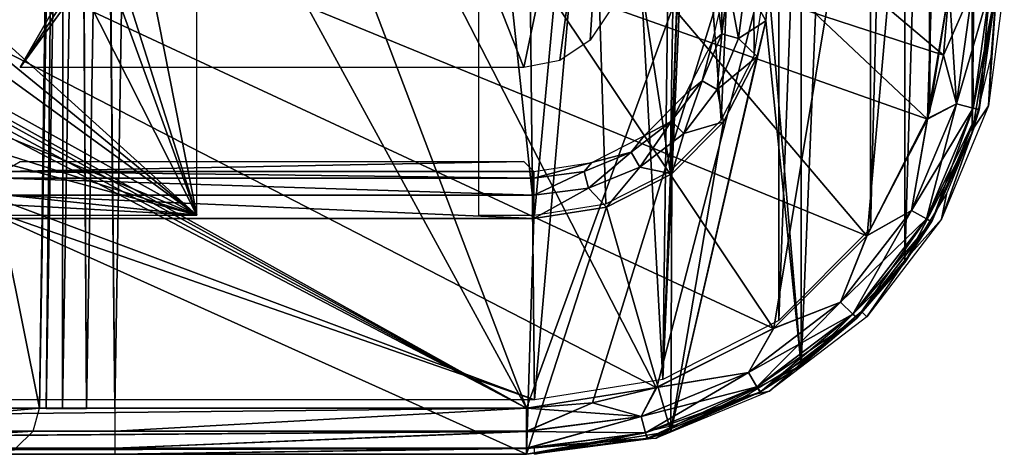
# Model space of a CAD drawing. Header units: millimetres. Extents: x -75 to 75, y -5 to 37.
# Tile 197 of 256: x 19.52 to 30, y -5 to -0.38. Entities that reach past the tile are written whole.
import ezdxf

# ---------------------------------------------------------------- set-up
doc = ezdxf.new("R2010")
doc.units = ezdxf.units.MM
doc.header["$LTSCALE"] = 101.851852
for name, color, linetype in [('398', 7, 'CONTINUOUS'), ('403', 7, 'CONTINUOUS'), ('413', 7, 'CONTINUOUS'), ('550', 7, 'CONTINUOUS'), ('552', 7, 'CONTINUOUS'), ('553', 7, 'CONTINUOUS'), ('567', 7, 'CONTINUOUS'), ('579', 7, 'CONTINUOUS'), ('607', 7, 'CONTINUOUS'), ('610', 7, 'CONTINUOUS'), ('611', 7, 'CONTINUOUS'), ('651', 7, 'CONTINUOUS'), ('663', 7, 'CONTINUOUS'), ('675', 7, 'CONTINUOUS'), ('681', 7, 'CONTINUOUS'), ('698', 7, 'CONTINUOUS'), ('716', 7, 'CONTINUOUS'), ('717', 7, 'CONTINUOUS'), ('718', 7, 'CONTINUOUS'), ('733', 7, 'CONTINUOUS'), ('734', 7, 'CONTINUOUS'), ('763', 7, 'CONTINUOUS'), ('769', 7, 'CONTINUOUS')]:
    doc.layers.add(name, color=color, linetype=linetype)

msp = doc.modelspace()

# ---------------------------------------------------------------- linework, layer by layer
at = {"layer": '398', "color": 251, "linetype": 'Continuous', "true_color": 0x464b4f}
for points in [[(26.366, -4.205, 160.5), (27.599, 23.577, 160.5), (27.599, -3.577, 160.5), (26.366, -4.205, 160.5)], [(26.912, 10, 160.5), (27.599, 23.577, 160.5), (26.366, -4.205, 160.5), (26.912, 10, 160.5)], [(27.599, 23.577, 160.5), (28.577, 22.599, 160.5), (27.599, -3.577, 160.5), (27.599, 23.577, 160.5)], [(27.599, -3.577, 160.5), (28.577, 22.599, 160.5), (28.577, -2.599, 160.5), (27.599, -3.577, 160.5)], [(28.577, 22.599, 160.5), (29.205, 21.366, 160.5), (28.577, -2.599, 160.5), (28.577, 22.599, 160.5)], [(28.577, -2.599, 160.5), (29.205, 21.366, 160.5), (29.205, -1.366, 160.5), (28.577, -2.599, 160.5)], [(29.205, 21.366, 160.5), (29.421, 20, 160.5), (29.205, -1.366, 160.5), (29.205, 21.366, 160.5)], [(29.421, 20, 160.5), (29.421, 0, 160.5), (29.205, -1.366, 160.5), (29.421, 20, 160.5)], [(26.8, 7.543, 160.5), (26.912, 10, 160.5), (26.366, -4.205, 160.5), (26.8, 7.543, 160.5)], [(26.499, 6.356, 160.5), (26.8, 7.543, 160.5), (26.366, -4.205, 160.5), (26.499, 6.356, 160.5)], [(19.088, 7.036, 160.5), (19.542, 5.899, 160.5), (16.708, -0.505, 160.5), (19.088, 7.036, 160.5)], [(25.846, 5.321, 160.5), (26.499, 6.356, 160.5), (26.366, -4.205, 160.5), (25.846, 5.321, 160.5)], [(19.542, 5.899, 160.5), (20.325, 4.958, 160.5), (16.708, -0.505, 160.5), (19.542, 5.899, 160.5)], [(24.905, 4.538, 160.5), (25.846, 5.321, 160.5), (25, -4.421, 160.5), (24.905, 4.538, 160.5)], [(25, -4.421, 160.5), (25.846, 5.321, 160.5), (26.366, -4.205, 160.5), (25, -4.421, 160.5)], [(20.325, 4.958, 160.5), (21.36, 4.305, 160.5), (16.708, -0.505, 160.5), (20.325, 4.958, 160.5)], [(16.469, -0.861, 160.5), (24.905, 4.538, 160.5), (16.113, -1.098, 160.5), (16.469, -0.861, 160.5)], [(24.905, 4.538, 160.5), (25, -4.421, 160.5), (16.113, -1.098, 160.5), (24.905, 4.538, 160.5)], [(23.768, 4.084, 160.5), (24.905, 4.538, 160.5), (16.469, -0.861, 160.5), (23.768, 4.084, 160.5)], [(16.708, -0.505, 160.5), (21.36, 4.305, 160.5), (16.469, -0.861, 160.5), (16.708, -0.505, 160.5)], [(21.36, 4.305, 160.5), (22.547, 4.004, 160.5), (16.469, -0.861, 160.5), (21.36, 4.305, 160.5)], [(22.547, 4.004, 160.5), (23.768, 4.084, 160.5), (16.469, -0.861, 160.5), (22.547, 4.004, 160.5)], [(16.113, -1.098, 160.5), (25, -4.421, 160.5), (15.693, -1.181, 160.5), (16.113, -1.098, 160.5)], [(25, -4.421, 160.5), (-25, -4.421, 160.5), (15.693, -1.181, 160.5), (25, -4.421, 160.5)]]:
    msp.add_3dface(points, dxfattribs=at)
at = {"layer": '403', "color": 251, "linetype": 'Continuous', "true_color": 0x464b4f}
for points in [[(29.861, -0.77, 160.991), (29.921, 0, 160.991), (29.83, -1.294, 165.5), (29.861, -0.77, 160.991)], [(29.921, 0, 160.991), (30, 0, 165.5), (29.83, -1.294, 165.5), (29.921, 0, 160.991)], [(29.68, -1.521, 160.991), (29.861, -0.77, 160.991), (29.83, -1.294, 165.5), (29.68, -1.521, 160.991)], [(29.33, -2.5, 165.5), (29.68, -1.521, 160.991), (29.83, -1.294, 165.5), (29.33, -2.5, 165.5)], [(29.385, -2.234, 160.991), (29.68, -1.521, 160.991), (29.33, -2.5, 165.5), (29.385, -2.234, 160.991)], [(28.981, -2.893, 160.991), (29.385, -2.234, 160.991), (29.33, -2.5, 165.5), (28.981, -2.893, 160.991)], [(28.536, -3.536, 165.5), (28.981, -2.893, 160.991), (29.33, -2.5, 165.5), (28.536, -3.536, 165.5)], [(28.48, -3.48, 160.991), (28.981, -2.893, 160.991), (28.536, -3.536, 165.5), (28.48, -3.48, 160.991)], [(27.893, -3.981, 160.991), (28.48, -3.48, 160.991), (27.5, -4.33, 165.5), (27.893, -3.981, 160.991)], [(27.5, -4.33, 165.5), (28.48, -3.48, 160.991), (28.536, -3.536, 165.5), (27.5, -4.33, 165.5)], [(27.234, -4.385, 160.991), (27.893, -3.981, 160.991), (27.5, -4.33, 165.5), (27.234, -4.385, 160.991)], [(26.294, -4.83, 165.5), (27.234, -4.385, 160.991), (27.5, -4.33, 165.5), (26.294, -4.83, 165.5)], [(26.521, -4.68, 160.991), (27.234, -4.385, 160.991), (26.294, -4.83, 165.5), (26.521, -4.68, 160.991)], [(25.77, -4.861, 160.991), (26.521, -4.68, 160.991), (26.294, -4.83, 165.5), (25.77, -4.861, 160.991)], [(25, -5, 165.5), (25.77, -4.861, 160.991), (26.294, -4.83, 165.5), (25, -5, 165.5)], [(25, -4.921, 160.991), (25.77, -4.861, 160.991), (25, -5, 165.5), (25, -4.921, 160.991)]]:
    msp.add_3dface(points, dxfattribs=at)
at = {"layer": '413', "color": 251, "linetype": 'Continuous', "true_color": 0x464b4f}
for points in [[(15.802, 8.606, 162.5), (15.802, 2.61, 162.5), (21.404, -2.456, 162.5), (15.802, 8.606, 162.5)], [(18.418, 5.726, 162.5), (15.802, 8.606, 162.5), (21.404, -2.456, 162.5), (18.418, 5.726, 162.5)], [(19.165, 4.604, 162.5), (18.418, 5.726, 162.5), (21.404, -2.456, 162.5), (19.165, 4.604, 162.5)], [(26.987, -1.444, 162.5), (27.296, 5.542, 162.5), (26.551, 4.501, 162.5), (26.987, -1.444, 162.5)], [(27.336, -0.759, 162.5), (27.296, 5.542, 162.5), (26.987, -1.444, 162.5), (27.336, -0.759, 162.5)], [(27.456, 0, 162.5), (27.296, 5.542, 162.5), (27.336, -0.759, 162.5), (27.456, 0, 162.5)], [(20.185, 3.722, 162.5), (19.165, 4.604, 162.5), (21.404, -2.456, 162.5), (20.185, 3.722, 162.5)], [(25.565, 3.685, 162.5), (26.444, -1.987, 162.5), (26.551, 4.501, 162.5), (25.565, 3.685, 162.5)], [(26.444, -1.987, 162.5), (26.987, -1.444, 162.5), (26.551, 4.501, 162.5), (26.444, -1.987, 162.5)], [(21.404, 3.146, 162.5), (20.185, 3.722, 162.5), (21.404, -2.456, 162.5), (21.404, 3.146, 162.5)], [(24.404, 3.146, 162.5), (25, -2.456, 162.5), (25.565, 3.685, 162.5), (24.404, 3.146, 162.5)], [(25, -2.456, 162.5), (25.759, -2.336, 162.5), (25.565, 3.685, 162.5), (25, -2.456, 162.5)], [(25.759, -2.336, 162.5), (26.444, -1.987, 162.5), (25.565, 3.685, 162.5), (25.759, -2.336, 162.5)], [(24.404, -2.456, 162.5), (25, -2.456, 162.5), (24.404, 3.146, 162.5), (24.404, -2.456, 162.5)], [(15.802, 2.61, 162.5), (15.764, 2.153, 162.5), (21.404, -2.456, 162.5), (15.802, 2.61, 162.5)], [(15.764, 2.153, 162.5), (15.659, 1.726, 162.5), (21.404, -2.456, 162.5), (15.764, 2.153, 162.5)], [(15.659, 1.726, 162.5), (15.259, 0.953, 162.5), (21.404, -2.456, 162.5), (15.659, 1.726, 162.5)], [(15.259, 0.953, 162.5), (14.641, 0.34, 162.5), (21.404, -2.456, 162.5), (15.259, 0.953, 162.5)], [(14.641, 0.34, 162.5), (13.865, -0.054, 162.5), (21.404, -2.456, 162.5), (14.641, 0.34, 162.5)], [(13.865, -0.054, 162.5), (13.002, -0.19, 162.5), (21.404, -2.456, 162.5), (13.865, -0.054, 162.5)], [(13.002, -0.19, 162.5), (6.66, -0.901, 162.5), (21.404, -2.456, 162.5), (13.002, -0.19, 162.5)], [(21.404, -2.456, 162.5), (-6.66, -0.901, 162.5), (-21.404, -2.456, 162.5), (21.404, -2.456, 162.5)], [(6.66, -0.901, 162.5), (-6.66, -0.901, 162.5), (21.404, -2.456, 162.5), (6.66, -0.901, 162.5)]]:
    msp.add_3dface(points, dxfattribs=at)
at = {"layer": '550', "color": 251, "linetype": 'Continuous', "true_color": 0x565d62}
for points in [[(27.837, -4.055, 160), (27.491, 0.008, 160), (27.837, 24.055, 160), (27.837, -4.055, 160)], [(28.942, 22.96, 160), (27.837, -4.055, 160), (27.837, 24.055, 160), (28.942, 22.96, 160)], [(28.942, -2.96, 160), (27.837, -4.055, 160), (28.942, 22.96, 160), (28.942, -2.96, 160)], [(29.657, 21.578, 160), (28.942, -2.96, 160), (28.942, 22.96, 160), (29.657, 21.578, 160)], [(29.657, -1.578, 160), (28.942, -2.96, 160), (29.657, 21.578, 160), (29.657, -1.578, 160)], [(29.912, 20.044, 160), (29.657, -1.578, 160), (29.657, 21.578, 160), (29.912, 20.044, 160)], [(29.912, -0.044, 160), (29.657, -1.578, 160), (29.912, 20.044, 160), (29.912, -0.044, 160)], [(27.46, -0.387, 160), (27.491, 0.008, 160), (27.837, -4.055, 160), (27.46, -0.387, 160)], [(27.368, -0.768, 160), (27.46, -0.387, 160), (26.449, -4.758, 160), (27.368, -0.768, 160)], [(26.449, -4.758, 160), (27.46, -0.387, 160), (27.837, -4.055, 160), (26.449, -4.758, 160)], [(27.012, -1.463, 160), (27.368, -0.768, 160), (26.449, -4.758, 160), (27.012, -1.463, 160)], [(26.46, -2.015, 160), (27.012, -1.463, 160), (26.449, -4.758, 160), (26.46, -2.015, 160)], [(25.764, -2.369, 160), (26.46, -2.015, 160), (26.449, -4.758, 160), (25.764, -2.369, 160)], [(24.992, -2.491, 160), (25.764, -2.369, 160), (24.913, -5, 160), (24.992, -2.491, 160)], [(24.913, -5, 160), (25.764, -2.369, 160), (26.449, -4.758, 160), (24.913, -5, 160)], [(-24.913, -5, 160), (19.343, -2.491, 160), (24.913, -5, 160), (-24.913, -5, 160)], [(19.343, -2.491, 160), (24.992, -2.491, 160), (24.913, -5, 160), (19.343, -2.491, 160)]]:
    msp.add_3dface(points, dxfattribs=at)
at = {"layer": '552', "color": 251, "linetype": 'Continuous', "true_color": 0x565d62}
for points in [[(20.53, -5, 169.747), (-24.913, -5, 160), (24.913, -5, 169.747), (20.53, -5, 169.747)], [(-24.913, -5, 160), (24.913, -5, 160), (24.913, -5, 169.747), (-24.913, -5, 160)], [(-24.913, -5, 160), (20.53, -5, 169.747), (16.745, -5, 169.747), (-24.913, -5, 160)], [(-17.551, -5, 248.753), (24.913, -5, 250.247), (-24.913, -5, 248.753), (-17.551, -5, 248.753)], [(24.913, -5, 250.247), (1.747, -5, 250.247), (-24.913, -5, 248.753), (24.913, -5, 250.247)], [(24.913, -5, 250.247), (-17.551, -5, 248.753), (-14.055, -5, 248.753), (24.913, -5, 250.247)], [(14.055, -5, 248.753), (24.913, -5, 250.247), (-14.055, -5, 248.753), (14.055, -5, 248.753)], [(17.551, -5, 248.753), (24.913, -5, 250.247), (14.055, -5, 248.753), (17.551, -5, 248.753)], [(16.745, -5, 169.747), (20.042, -5, 169.842), (17.135, -5, 169.826), (16.745, -5, 169.747)], [(20.53, -5, 169.747), (20.042, -5, 169.842), (16.745, -5, 169.747), (20.53, -5, 169.747)], [(17.135, -5, 169.826), (20.042, -5, 169.842), (17.463, -5, 170.051), (17.135, -5, 169.826)], [(17.463, -5, 170.051), (19.626, -5, 170.112), (17.677, -5, 170.387), (17.463, -5, 170.051)], [(20.042, -5, 169.842), (19.626, -5, 170.112), (17.463, -5, 170.051), (20.042, -5, 169.842)], [(24.913, -5, 248.753), (24.913, -5, 250.247), (17.551, -5, 248.753), (24.913, -5, 248.753)], [(19.626, -5, 170.112), (19.342, -5, 170.518), (17.677, -5, 170.387), (19.626, -5, 170.112)]]:
    msp.add_3dface(points, dxfattribs=at)
at = {"layer": '553', "color": 251, "linetype": 'Continuous', "true_color": 0x565d62}
for points in [[(22.303, 3.926, 167.5), (22.651, 3.896, 167.5), (19.525, -0.886, 167.5), (22.303, 3.926, 167.5)], [(22.651, 3.896, 167.5), (23, 3.886, 167.5), (19.525, -0.886, 167.5), (22.651, 3.896, 167.5)], [(23, 3.886, 167.5), (24.887, -0.886, 167.5), (19.525, -0.886, 167.5), (23, 3.886, 167.5)], [(25.886, 3.886, 167.5), (24.887, -0.886, 167.5), (23, 3.886, 167.5), (25.886, 3.886, 167.5)], [(25.269, -0.81, 167.5), (24.887, -0.886, 167.5), (25.886, 3.886, 167.5), (25.269, -0.81, 167.5)], [(25.592, -0.595, 167.5), (25.269, -0.81, 167.5), (25.886, 3.886, 167.5), (25.592, -0.595, 167.5)], [(25.809, -0.272, 167.5), (25.592, -0.595, 167.5), (25.886, 3.886, 167.5), (25.809, -0.272, 167.5)]]:
    msp.add_3dface(points, dxfattribs=at)
at = {"layer": '567', "color": 251, "linetype": 'Continuous', "true_color": 0x565d62}
for points in [[(24.992, -1.991, 160.491), (19.343, -1.991, 160.491), (24.887, -1.886, 166.517), (24.992, -1.991, 160.491)], [(19.343, -1.991, 160.491), (19.525, -1.886, 166.517), (24.887, -1.886, 166.517), (19.343, -1.991, 160.491)]]:
    msp.add_3dface(points, dxfattribs=at)
at = {"layer": '579', "color": 251, "linetype": 'Continuous', "true_color": 0x565d62}
for points in [[(29.657, -1.578, 160), (29.912, -0.044, 160), (29.731, -1.334, 169.804), (29.657, -1.578, 160)], [(29.912, -0.044, 160), (29.912, -0.044, 169.825), (29.731, -1.334, 169.804), (29.912, -0.044, 160)], [(29.226, -2.528, 169.786), (29.657, -1.578, 160), (29.731, -1.334, 169.804), (29.226, -2.528, 169.786)], [(28.942, -2.96, 160), (29.657, -1.578, 160), (29.226, -2.528, 169.786), (28.942, -2.96, 160)], [(28.431, -3.553, 169.77), (28.942, -2.96, 160), (29.226, -2.528, 169.786), (28.431, -3.553, 169.77)], [(27.837, -4.055, 160), (28.942, -2.96, 160), (28.431, -3.553, 169.77), (27.837, -4.055, 160)], [(27.399, -4.338, 169.757), (27.837, -4.055, 160), (28.431, -3.553, 169.77), (27.399, -4.338, 169.757)], [(26.449, -4.758, 160), (27.837, -4.055, 160), (27.399, -4.338, 169.757), (26.449, -4.758, 160)], [(26.199, -4.832, 169.749), (26.449, -4.758, 160), (27.399, -4.338, 169.757), (26.199, -4.832, 169.749)], [(24.913, -5, 160), (26.449, -4.758, 160), (24.913, -5, 169.747), (24.913, -5, 160)], [(24.913, -5, 169.747), (26.449, -4.758, 160), (26.199, -4.832, 169.749), (24.913, -5, 169.747)]]:
    msp.add_3dface(points, dxfattribs=at)
at = {"layer": '607', "color": 251, "linetype": 'Continuous', "true_color": 0x565d62}
for points in [[(18.416, -0.457, 160.245), (18.258, -0.365, 160.066), (21.321, 4.574, 160.245), (18.416, -0.457, 160.245)], [(21.381, 4.539, 160.491), (18.416, -0.457, 160.245), (21.321, 4.574, 160.245), (21.381, 4.539, 160.491)], [(18.477, -0.492, 160.491), (18.416, -0.457, 160.245), (21.381, 4.539, 160.491), (18.477, -0.492, 160.491)]]:
    msp.add_3dface(points, dxfattribs=at)
at = {"layer": '610', "color": 251, "linetype": 'Continuous', "true_color": 0x565d62}
for points in [[(26.991, 0.008, 160.491), (26.992, -0.528, 160.244), (26.966, -0.308, 160.49), (26.991, 0.008, 160.491)], [(26.991, 0.008, 160.491), (27.061, 0.008, 160.245), (26.992, -0.528, 160.244), (26.991, 0.008, 160.491)], [(27.061, 0.008, 160.245), (27.169, -0.575, 160.065), (26.992, -0.528, 160.244), (27.061, 0.008, 160.245)], [(27.061, 0.008, 160.245), (27.244, 0.008, 160.066), (27.169, -0.575, 160.065), (27.061, 0.008, 160.245)], [(27.244, 0.008, 160.066), (27.46, -0.387, 160), (27.169, -0.575, 160.065), (27.244, 0.008, 160.066)], [(27.491, 0.008, 160), (27.46, -0.387, 160), (27.244, 0.008, 160.066), (27.491, 0.008, 160)], [(26.966, -0.308, 160.49), (26.992, -0.528, 160.244), (26.893, -0.613, 160.489), (26.966, -0.308, 160.49)], [(27.46, -0.387, 160), (27.368, -0.768, 160), (27.169, -0.575, 160.065), (27.46, -0.387, 160)], [(26.893, -0.613, 160.489), (26.785, -1.027, 160.242), (26.608, -1.169, 160.488), (26.893, -0.613, 160.489)], [(26.992, -0.528, 160.244), (26.945, -1.119, 160.064), (26.785, -1.027, 160.242), (26.992, -0.528, 160.244)], [(26.992, -0.528, 160.244), (26.785, -1.027, 160.242), (26.893, -0.613, 160.489), (26.992, -0.528, 160.244)], [(27.169, -0.575, 160.065), (26.945, -1.119, 160.064), (26.992, -0.528, 160.244), (27.169, -0.575, 160.065)], [(27.169, -0.575, 160.065), (27.368, -0.768, 160), (26.945, -1.119, 160.064), (27.169, -0.575, 160.065)], [(27.368, -0.768, 160), (27.012, -1.463, 160), (26.945, -1.119, 160.064), (27.368, -0.768, 160)], [(26.785, -1.027, 160.242), (26.587, -1.587, 160.064), (26.456, -1.456, 160.242), (26.785, -1.027, 160.242)], [(26.785, -1.027, 160.242), (26.456, -1.456, 160.242), (26.608, -1.169, 160.488), (26.785, -1.027, 160.242)], [(26.945, -1.119, 160.064), (26.587, -1.587, 160.064), (26.785, -1.027, 160.242), (26.945, -1.119, 160.064)], [(26.945, -1.119, 160.064), (27.012, -1.463, 160), (26.587, -1.587, 160.064), (26.945, -1.119, 160.064)], [(26.608, -1.169, 160.488), (26.456, -1.456, 160.242), (26.166, -1.61, 160.488), (26.608, -1.169, 160.488)], [(26.456, -1.456, 160.242), (26.119, -1.945, 160.064), (26.027, -1.785, 160.242), (26.456, -1.456, 160.242)], [(26.456, -1.456, 160.242), (26.027, -1.785, 160.242), (26.166, -1.61, 160.488), (26.456, -1.456, 160.242)], [(26.587, -1.587, 160.064), (26.119, -1.945, 160.064), (26.456, -1.456, 160.242), (26.587, -1.587, 160.064)], [(27.012, -1.463, 160), (26.46, -2.015, 160), (26.587, -1.587, 160.064), (27.012, -1.463, 160)], [(26.166, -1.61, 160.488), (26.027, -1.785, 160.242), (25.61, -1.894, 160.489), (26.166, -1.61, 160.488)], [(26.587, -1.587, 160.064), (26.46, -2.015, 160), (26.119, -1.945, 160.064), (26.587, -1.587, 160.064)], [(26.027, -1.785, 160.242), (25.528, -1.992, 160.244), (25.61, -1.894, 160.489), (26.027, -1.785, 160.242)], [(26.027, -1.785, 160.242), (25.575, -2.169, 160.065), (25.528, -1.992, 160.244), (26.027, -1.785, 160.242)], [(26.119, -1.945, 160.064), (25.575, -2.169, 160.065), (26.027, -1.785, 160.242), (26.119, -1.945, 160.064)], [(25.528, -1.992, 160.244), (24.992, -2.061, 160.245), (25.61, -1.894, 160.489), (25.528, -1.992, 160.244)], [(24.992, -2.061, 160.245), (24.992, -1.991, 160.491), (25.61, -1.894, 160.489), (24.992, -2.061, 160.245)], [(26.119, -1.945, 160.064), (25.764, -2.369, 160), (25.575, -2.169, 160.065), (26.119, -1.945, 160.064)], [(26.46, -2.015, 160), (25.764, -2.369, 160), (26.119, -1.945, 160.064), (26.46, -2.015, 160)], [(25.575, -2.169, 160.065), (24.992, -2.244, 160.066), (25.528, -1.992, 160.244), (25.575, -2.169, 160.065)], [(25.528, -1.992, 160.244), (24.992, -2.244, 160.066), (24.992, -2.061, 160.245), (25.528, -1.992, 160.244)], [(25.764, -2.369, 160), (24.992, -2.491, 160), (25.575, -2.169, 160.065), (25.764, -2.369, 160)], [(25.575, -2.169, 160.065), (24.992, -2.491, 160), (24.992, -2.244, 160.066), (25.575, -2.169, 160.065)]]:
    msp.add_3dface(points, dxfattribs=at)
at = {"layer": '611', "color": 251, "linetype": 'Continuous', "true_color": 0x565d62}
for points in [[(19.343, -1.991, 160.491), (24.992, -2.061, 160.245), (19.343, -2.061, 160.245), (19.343, -1.991, 160.491)], [(19.343, -1.991, 160.491), (24.992, -1.991, 160.491), (24.992, -2.061, 160.245), (19.343, -1.991, 160.491)], [(24.992, -2.061, 160.245), (24.992, -2.244, 160.066), (19.343, -2.061, 160.245), (24.992, -2.061, 160.245)], [(19.343, -2.061, 160.245), (24.992, -2.244, 160.066), (19.343, -2.244, 160.066), (19.343, -2.061, 160.245)], [(24.992, -2.491, 160), (19.343, -2.491, 160), (19.343, -2.244, 160.066), (24.992, -2.491, 160)], [(24.992, -2.244, 160.066), (24.992, -2.491, 160), (19.343, -2.244, 160.066), (24.992, -2.244, 160.066)]]:
    msp.add_3dface(points, dxfattribs=at)
at = {"layer": '651', "color": 251, "linetype": 'Continuous', "true_color": 0x565d62}
for points in [[(29.912, -0.044, 248.675), (29.731, -1.334, 250.304), (29.733, -1.329, 248.696), (29.912, -0.044, 248.675)], [(29.912, -0.044, 248.675), (29.912, -0.044, 250.325), (29.731, -1.334, 250.304), (29.912, -0.044, 248.675)], [(29.731, -1.334, 250.304), (29.226, -2.528, 250.286), (29.229, -2.524, 248.714), (29.731, -1.334, 250.304)], [(29.733, -1.329, 248.696), (29.731, -1.334, 250.304), (29.229, -2.524, 248.714), (29.733, -1.329, 248.696)], [(29.226, -2.528, 250.286), (28.431, -3.553, 250.27), (28.434, -3.549, 248.73), (29.226, -2.528, 250.286)], [(29.229, -2.524, 248.714), (29.226, -2.528, 250.286), (28.434, -3.549, 248.73), (29.229, -2.524, 248.714)], [(28.431, -3.553, 250.27), (27.399, -4.338, 250.257), (27.403, -4.336, 248.743), (28.431, -3.553, 250.27)], [(28.434, -3.549, 248.73), (28.431, -3.553, 250.27), (27.403, -4.336, 248.743), (28.434, -3.549, 248.73)], [(27.399, -4.338, 250.257), (26.199, -4.832, 250.249), (26.204, -4.83, 248.751), (27.399, -4.338, 250.257)], [(27.403, -4.336, 248.743), (27.399, -4.338, 250.257), (26.204, -4.83, 248.751), (27.403, -4.336, 248.743)], [(24.913, -5, 250.247), (24.913, -5, 248.753), (26.204, -4.83, 248.751), (24.913, -5, 250.247)], [(26.199, -4.832, 250.249), (24.913, -5, 250.247), (26.204, -4.83, 248.751), (26.199, -4.832, 250.249)]]:
    msp.add_3dface(points, dxfattribs=at)
at = {"layer": '663', "color": 251, "linetype": 'Continuous', "true_color": 0x565d62}
for points in [[(20.716, 6.535, 170.44), (20.53, -4.509, 170.247), (24.913, -4.509, 170.247), (20.716, 6.535, 170.44)], [(26.295, -4.291, 170.251), (20.716, 6.535, 170.44), (24.913, -4.509, 170.247), (26.295, -4.291, 170.251)], [(27.543, -3.66, 170.262), (20.716, 6.535, 170.44), (26.295, -4.291, 170.251), (27.543, -3.66, 170.262)], [(28.537, -2.675, 170.279), (20.716, 6.535, 170.44), (27.543, -3.66, 170.262), (28.537, -2.675, 170.279)], [(29.181, -1.433, 170.3), (20.716, 6.535, 170.44), (28.537, -2.675, 170.279), (29.181, -1.433, 170.3)], [(29.351, -0.752, 170.312), (20.716, 6.535, 170.44), (29.181, -1.433, 170.3), (29.351, -0.752, 170.312)], [(29.412, -0.048, 170.325), (20.716, 6.535, 170.44), (29.351, -0.752, 170.312), (29.412, -0.048, 170.325)]]:
    msp.add_3dface(points, dxfattribs=at)
at = {"layer": '675', "color": 251, "linetype": 'Continuous', "true_color": 0x565d62}
for points in [[(2.209, 7.943, 250.964), (24.913, -4.509, 250.747), (2.457, 8.009, 250.965), (2.209, 7.943, 250.964)], [(29.351, -0.752, 250.812), (29.412, -0.048, 250.825), (2.457, 8.009, 250.965), (29.351, -0.752, 250.812)], [(29.181, -1.433, 250.8), (29.351, -0.752, 250.812), (2.457, 8.009, 250.965), (29.181, -1.433, 250.8)], [(28.537, -2.675, 250.779), (29.181, -1.433, 250.8), (2.457, 8.009, 250.965), (28.537, -2.675, 250.779)], [(27.543, -3.66, 250.762), (28.537, -2.675, 250.779), (2.457, 8.009, 250.965), (27.543, -3.66, 250.762)], [(26.295, -4.291, 250.751), (27.543, -3.66, 250.762), (2.457, 8.009, 250.965), (26.295, -4.291, 250.751)], [(24.913, -4.509, 250.747), (26.295, -4.291, 250.751), (2.457, 8.009, 250.965), (24.913, -4.509, 250.747)], [(2.026, 7.764, 250.961), (24.913, -4.509, 250.747), (2.209, 7.943, 250.964), (2.026, 7.764, 250.961)], [(1.957, 7.517, 250.957), (24.913, -4.509, 250.747), (2.026, 7.764, 250.961), (1.957, 7.517, 250.957)], [(1.747, -4.509, 250.747), (24.913, -4.509, 250.747), (1.957, 7.517, 250.957), (1.747, -4.509, 250.747)]]:
    msp.add_3dface(points, dxfattribs=at)
at = {"layer": '681', "color": 251, "linetype": 'Continuous', "true_color": 0x565d62}
for points in [[(17.272, 7.714, 247.523), (17.051, -4.509, 247.736), (19.73, -4.509, 171.019), (17.272, 7.714, 247.523)], [(19.895, 7.714, 172.411), (17.272, 7.714, 247.523), (19.73, -4.509, 171.019), (19.895, 7.714, 172.411)], [(19.903, 7.69, 172.173), (19.895, 7.714, 172.411), (19.73, -4.509, 171.019), (19.903, 7.69, 172.173)], [(19.91, 7.622, 171.952), (19.903, 7.69, 172.173), (19.73, -4.509, 171.019), (19.91, 7.622, 171.952)], [(19.919, 7.368, 171.568), (19.91, 7.622, 171.952), (19.73, -4.509, 171.019), (19.919, 7.368, 171.568)], [(19.921, 6.987, 171.308), (19.919, 7.368, 171.568), (19.73, -4.509, 171.019), (19.921, 6.987, 171.308)], [(19.916, 6.535, 171.211), (19.921, 6.987, 171.308), (19.73, -4.509, 171.019), (19.916, 6.535, 171.211)]]:
    msp.add_3dface(points, dxfattribs=at)
at = {"layer": '698', "color": 251, "linetype": 'Continuous', "true_color": 0x565d62}
for points in [[(19.916, 6.535, 171.211), (19.73, -4.509, 171.019), (19.799, -4.511, 170.721), (19.916, 6.535, 171.211)], [(19.985, 6.539, 170.914), (19.916, 6.535, 171.211), (19.799, -4.511, 170.721), (19.985, 6.539, 170.914)], [(19.974, -4.512, 170.471), (19.985, 6.539, 170.914), (19.799, -4.511, 170.721), (19.974, -4.512, 170.471)], [(20.23, -4.511, 170.305), (20.16, 6.54, 170.664), (19.974, -4.512, 170.471), (20.23, -4.511, 170.305)], [(20.16, 6.54, 170.664), (19.986, 6.539, 170.911), (19.974, -4.512, 170.471), (20.16, 6.54, 170.664)], [(19.986, 6.539, 170.911), (19.985, 6.539, 170.914), (19.974, -4.512, 170.471), (19.986, 6.539, 170.911)], [(20.165, 6.54, 170.659), (20.16, 6.54, 170.664), (20.23, -4.511, 170.305), (20.165, 6.54, 170.659)], [(20.416, 6.539, 170.498), (20.165, 6.54, 170.659), (20.23, -4.511, 170.305), (20.416, 6.539, 170.498)], [(20.53, -4.509, 170.247), (20.416, 6.539, 170.498), (20.23, -4.511, 170.305), (20.53, -4.509, 170.247)], [(20.53, -4.509, 170.247), (20.426, 6.539, 170.494), (20.416, 6.539, 170.498), (20.53, -4.509, 170.247)], [(20.53, -4.509, 170.247), (20.716, 6.535, 170.44), (20.426, 6.539, 170.494), (20.53, -4.509, 170.247)]]:
    msp.add_3dface(points, dxfattribs=at)
at = {"layer": '716', "color": 251, "linetype": 'Continuous', "true_color": 0x565d62}
for points in [[(29.412, -0.048, 170.325), (29.351, -0.752, 170.312), (29.662, -0.049, 170.258), (29.412, -0.048, 170.325)], [(29.662, -0.049, 170.258), (29.351, -0.752, 170.312), (29.492, -1.27, 170.236), (29.662, -0.049, 170.258)], [(29.845, -0.047, 170.074), (29.662, -0.049, 170.258), (29.492, -1.27, 170.236), (29.845, -0.047, 170.074)], [(29.845, -0.047, 170.074), (29.492, -1.27, 170.236), (29.668, -1.316, 170.052), (29.845, -0.047, 170.074)], [(29.912, -0.044, 169.825), (29.845, -0.047, 170.074), (29.668, -1.316, 170.052), (29.912, -0.044, 169.825)], [(29.731, -1.334, 169.804), (29.912, -0.044, 169.825), (29.668, -1.316, 170.052), (29.731, -1.334, 169.804)], [(29.351, -0.752, 170.312), (29.181, -1.433, 170.3), (29.492, -1.27, 170.236), (29.351, -0.752, 170.312)], [(29.492, -1.27, 170.236), (29.181, -1.433, 170.3), (29.012, -2.406, 170.216), (29.492, -1.27, 170.236)], [(29.492, -1.27, 170.236), (29.012, -2.406, 170.216), (29.668, -1.316, 170.052), (29.492, -1.27, 170.236)], [(29.668, -1.316, 170.052), (29.012, -2.406, 170.216), (29.17, -2.496, 170.032), (29.668, -1.316, 170.052)], [(29.731, -1.334, 169.804), (29.668, -1.316, 170.052), (29.17, -2.496, 170.032), (29.731, -1.334, 169.804)], [(29.226, -2.528, 169.786), (29.731, -1.334, 169.804), (29.17, -2.496, 170.032), (29.226, -2.528, 169.786)], [(29.181, -1.433, 170.3), (28.537, -2.675, 170.279), (29.012, -2.406, 170.216), (29.181, -1.433, 170.3)], [(29.012, -2.406, 170.216), (28.537, -2.675, 170.279), (28.257, -3.381, 170.199), (29.012, -2.406, 170.216)], [(29.012, -2.406, 170.216), (28.257, -3.381, 170.199), (29.17, -2.496, 170.032), (29.012, -2.406, 170.216)], [(29.17, -2.496, 170.032), (28.257, -3.381, 170.199), (28.386, -3.508, 170.014), (29.17, -2.496, 170.032)], [(29.226, -2.528, 169.786), (29.17, -2.496, 170.032), (28.386, -3.508, 170.014), (29.226, -2.528, 169.786)], [(28.431, -3.553, 169.77), (29.226, -2.528, 169.786), (28.386, -3.508, 170.014), (28.431, -3.553, 169.77)], [(28.537, -2.675, 170.279), (27.543, -3.66, 170.262), (28.257, -3.381, 170.199), (28.537, -2.675, 170.279)], [(28.257, -3.381, 170.199), (27.543, -3.66, 170.262), (27.276, -4.128, 170.186), (28.257, -3.381, 170.199)], [(28.257, -3.381, 170.199), (27.276, -4.128, 170.186), (28.386, -3.508, 170.014), (28.257, -3.381, 170.199)], [(28.386, -3.508, 170.014), (27.276, -4.128, 170.186), (27.367, -4.284, 170), (28.386, -3.508, 170.014)], [(28.431, -3.553, 169.77), (28.386, -3.508, 170.014), (27.367, -4.284, 170), (28.431, -3.553, 169.77)], [(27.399, -4.338, 169.757), (28.431, -3.553, 169.77), (27.367, -4.284, 170), (27.399, -4.338, 169.757)], [(27.543, -3.66, 170.262), (26.295, -4.291, 170.251), (27.276, -4.128, 170.186), (27.543, -3.66, 170.262)], [(27.276, -4.128, 170.186), (26.295, -4.291, 170.251), (26.135, -4.597, 170.178), (27.276, -4.128, 170.186)], [(27.276, -4.128, 170.186), (26.135, -4.597, 170.178), (27.367, -4.284, 170), (27.276, -4.128, 170.186)], [(26.295, -4.291, 170.251), (24.913, -4.509, 170.247), (26.135, -4.597, 170.178), (26.295, -4.291, 170.251)], [(27.367, -4.284, 170), (26.135, -4.597, 170.178), (26.182, -4.771, 169.992), (27.367, -4.284, 170)], [(27.399, -4.338, 169.757), (27.367, -4.284, 170), (26.182, -4.771, 169.992), (27.399, -4.338, 169.757)], [(26.199, -4.832, 169.749), (27.399, -4.338, 169.757), (26.182, -4.771, 169.992), (26.199, -4.832, 169.749)], [(26.135, -4.597, 170.178), (24.913, -4.509, 170.247), (24.913, -4.755, 170.177), (26.135, -4.597, 170.178)], [(24.913, -4.757, 170.175), (26.135, -4.597, 170.178), (24.913, -4.755, 170.177), (24.913, -4.757, 170.175)], [(26.135, -4.597, 170.178), (24.913, -4.757, 170.175), (26.182, -4.771, 169.992), (26.135, -4.597, 170.178)], [(26.182, -4.771, 169.992), (24.913, -4.757, 170.175), (24.913, -4.934, 169.994), (26.182, -4.771, 169.992)], [(24.913, -4.937, 169.989), (26.182, -4.771, 169.992), (24.913, -4.934, 169.994), (24.913, -4.937, 169.989)], [(26.199, -4.832, 169.749), (26.182, -4.771, 169.992), (24.913, -4.937, 169.989), (26.199, -4.832, 169.749)], [(24.913, -5, 169.747), (26.199, -4.832, 169.749), (24.913, -4.937, 169.989), (24.913, -5, 169.747)]]:
    msp.add_3dface(points, dxfattribs=at)
at = {"layer": '717', "color": 251, "linetype": 'Continuous', "true_color": 0x565d62}
for points in [[(24.913, -4.509, 170.247), (20.53, -4.509, 170.247), (20.53, -4.755, 170.177), (24.913, -4.509, 170.247)], [(24.913, -4.755, 170.177), (24.913, -4.509, 170.247), (20.53, -4.755, 170.177), (24.913, -4.755, 170.177)], [(20.53, -4.934, 169.994), (24.913, -4.755, 170.177), (20.53, -4.755, 170.177), (20.53, -4.934, 169.994)], [(24.913, -4.757, 170.175), (24.913, -4.755, 170.177), (20.53, -4.934, 169.994), (24.913, -4.757, 170.175)], [(24.913, -4.934, 169.994), (24.913, -4.757, 170.175), (20.53, -4.934, 169.994), (24.913, -4.934, 169.994)], [(20.53, -5, 169.747), (24.913, -4.934, 169.994), (20.53, -4.934, 169.994), (20.53, -5, 169.747)], [(20.53, -5, 169.747), (24.913, -4.937, 169.989), (24.913, -4.934, 169.994), (20.53, -5, 169.747)], [(20.53, -5, 169.747), (24.913, -5, 169.747), (24.913, -4.937, 169.989), (20.53, -5, 169.747)]]:
    msp.add_3dface(points, dxfattribs=at)
at = {"layer": '718', "color": 251, "linetype": 'Continuous', "true_color": 0x565d62}
for points in [[(19.661, -4.755, 171.016), (19.73, -4.509, 171.019), (16.981, -4.755, 247.733), (19.661, -4.755, 171.016)], [(19.73, -4.509, 171.019), (17.051, -4.509, 247.736), (16.981, -4.755, 247.733), (19.73, -4.509, 171.019)], [(16.799, -4.934, 247.727), (19.661, -4.755, 171.016), (16.981, -4.755, 247.733), (16.799, -4.934, 247.727)], [(19.478, -4.934, 171.01), (19.661, -4.755, 171.016), (16.799, -4.934, 247.727), (19.478, -4.934, 171.01)]]:
    msp.add_3dface(points, dxfattribs=at)
at = {"layer": '733', "color": 251, "linetype": 'Continuous', "true_color": 0x565d62}
for points in [[(29.412, -0.048, 250.825), (29.351, -0.752, 250.812), (29.662, -0.049, 250.758), (29.412, -0.048, 250.825)], [(29.662, -0.049, 250.758), (29.351, -0.752, 250.812), (29.492, -1.27, 250.736), (29.662, -0.049, 250.758)], [(29.845, -0.047, 250.574), (29.662, -0.049, 250.758), (29.492, -1.27, 250.736), (29.845, -0.047, 250.574)], [(29.845, -0.047, 250.574), (29.492, -1.27, 250.736), (29.668, -1.316, 250.552), (29.845, -0.047, 250.574)], [(29.912, -0.044, 250.325), (29.845, -0.047, 250.574), (29.668, -1.316, 250.552), (29.912, -0.044, 250.325)], [(29.731, -1.334, 250.304), (29.912, -0.044, 250.325), (29.668, -1.316, 250.552), (29.731, -1.334, 250.304)], [(29.351, -0.752, 250.812), (29.181, -1.433, 250.8), (29.492, -1.27, 250.736), (29.351, -0.752, 250.812)], [(29.492, -1.27, 250.736), (29.181, -1.433, 250.8), (29.012, -2.406, 250.716), (29.492, -1.27, 250.736)], [(29.492, -1.27, 250.736), (29.012, -2.406, 250.716), (29.668, -1.316, 250.552), (29.492, -1.27, 250.736)], [(29.668, -1.316, 250.552), (29.012, -2.406, 250.716), (29.17, -2.496, 250.532), (29.668, -1.316, 250.552)], [(29.731, -1.334, 250.304), (29.668, -1.316, 250.552), (29.17, -2.496, 250.532), (29.731, -1.334, 250.304)], [(29.226, -2.528, 250.286), (29.731, -1.334, 250.304), (29.17, -2.496, 250.532), (29.226, -2.528, 250.286)], [(29.181, -1.433, 250.8), (28.537, -2.675, 250.779), (29.012, -2.406, 250.716), (29.181, -1.433, 250.8)], [(29.012, -2.406, 250.716), (28.257, -3.381, 250.699), (29.17, -2.496, 250.532), (29.012, -2.406, 250.716)], [(29.012, -2.406, 250.716), (28.537, -2.675, 250.779), (28.257, -3.381, 250.699), (29.012, -2.406, 250.716)], [(29.17, -2.496, 250.532), (28.257, -3.381, 250.699), (28.386, -3.508, 250.514), (29.17, -2.496, 250.532)], [(29.226, -2.528, 250.286), (29.17, -2.496, 250.532), (28.386, -3.508, 250.514), (29.226, -2.528, 250.286)], [(28.431, -3.553, 250.27), (29.226, -2.528, 250.286), (28.386, -3.508, 250.514), (28.431, -3.553, 250.27)], [(28.537, -2.675, 250.779), (27.543, -3.66, 250.762), (28.257, -3.381, 250.699), (28.537, -2.675, 250.779)], [(28.257, -3.381, 250.699), (27.276, -4.128, 250.686), (28.386, -3.508, 250.514), (28.257, -3.381, 250.699)], [(28.257, -3.381, 250.699), (27.543, -3.66, 250.762), (27.276, -4.128, 250.686), (28.257, -3.381, 250.699)], [(28.386, -3.508, 250.514), (27.276, -4.128, 250.686), (27.367, -4.284, 250.5), (28.386, -3.508, 250.514)], [(28.431, -3.553, 250.27), (28.386, -3.508, 250.514), (27.367, -4.284, 250.5), (28.431, -3.553, 250.27)], [(27.399, -4.338, 250.257), (28.431, -3.553, 250.27), (27.367, -4.284, 250.5), (27.399, -4.338, 250.257)], [(27.543, -3.66, 250.762), (26.295, -4.291, 250.751), (27.276, -4.128, 250.686), (27.543, -3.66, 250.762)], [(27.276, -4.128, 250.686), (26.135, -4.597, 250.678), (27.367, -4.284, 250.5), (27.276, -4.128, 250.686)], [(27.276, -4.128, 250.686), (26.295, -4.291, 250.751), (26.135, -4.597, 250.678), (27.276, -4.128, 250.686)], [(26.295, -4.291, 250.751), (24.913, -4.509, 250.747), (26.135, -4.597, 250.678), (26.295, -4.291, 250.751)], [(27.367, -4.284, 250.5), (26.135, -4.597, 250.678), (26.182, -4.771, 250.492), (27.367, -4.284, 250.5)], [(27.399, -4.338, 250.257), (27.367, -4.284, 250.5), (26.182, -4.771, 250.492), (27.399, -4.338, 250.257)], [(26.199, -4.832, 250.249), (27.399, -4.338, 250.257), (26.182, -4.771, 250.492), (26.199, -4.832, 250.249)], [(26.135, -4.597, 250.678), (24.913, -4.509, 250.747), (24.913, -4.755, 250.677), (26.135, -4.597, 250.678)], [(26.135, -4.597, 250.678), (24.913, -4.757, 250.675), (26.182, -4.771, 250.492), (26.135, -4.597, 250.678)], [(24.913, -4.757, 250.675), (26.135, -4.597, 250.678), (24.913, -4.755, 250.677), (24.913, -4.757, 250.675)], [(26.182, -4.771, 250.492), (24.913, -4.757, 250.675), (24.913, -4.934, 250.494), (26.182, -4.771, 250.492)], [(24.913, -4.937, 250.489), (26.182, -4.771, 250.492), (24.913, -4.934, 250.494), (24.913, -4.937, 250.489)], [(26.199, -4.832, 250.249), (26.182, -4.771, 250.492), (24.913, -4.937, 250.489), (26.199, -4.832, 250.249)], [(24.913, -5, 250.247), (26.199, -4.832, 250.249), (24.913, -4.937, 250.489), (24.913, -5, 250.247)]]:
    msp.add_3dface(points, dxfattribs=at)
at = {"layer": '734', "color": 251, "linetype": 'Continuous', "true_color": 0x565d62}
for points in [[(24.913, -4.509, 250.747), (1.747, -4.509, 250.747), (1.747, -4.755, 250.677), (24.913, -4.509, 250.747)], [(24.913, -4.755, 250.677), (24.913, -4.509, 250.747), (1.747, -4.755, 250.677), (24.913, -4.755, 250.677)], [(1.747, -4.934, 250.494), (24.913, -4.755, 250.677), (1.747, -4.755, 250.677), (1.747, -4.934, 250.494)], [(24.913, -4.757, 250.675), (24.913, -4.755, 250.677), (1.747, -4.934, 250.494), (24.913, -4.757, 250.675)], [(24.913, -4.934, 250.494), (24.913, -4.757, 250.675), (1.747, -4.934, 250.494), (24.913, -4.934, 250.494)], [(1.747, -5, 250.247), (24.913, -4.934, 250.494), (1.747, -4.934, 250.494), (1.747, -5, 250.247)], [(1.747, -5, 250.247), (24.913, -4.937, 250.489), (24.913, -4.934, 250.494), (1.747, -5, 250.247)], [(1.747, -5, 250.247), (24.913, -5, 250.247), (24.913, -4.937, 250.489), (1.747, -5, 250.247)]]:
    msp.add_3dface(points, dxfattribs=at)
at = {"layer": '763', "color": 251, "linetype": 'Continuous', "true_color": 0x565d62}
for points in [[(17.551, -4.509, 248.253), (18.072, 8.009, 248.035), (24.913, -4.509, 248.253), (17.551, -4.509, 248.253)], [(18.072, 8.009, 248.035), (29.483, 8.009, 248.035), (24.913, -4.509, 248.253), (18.072, 8.009, 248.035)], [(24.913, -4.509, 248.253), (29.483, 8.009, 248.035), (25.617, -4.453, 248.252), (24.913, -4.509, 248.253)], [(25.617, -4.453, 248.252), (29.483, 8.009, 248.035), (26.3, -4.29, 248.249), (25.617, -4.453, 248.252)], [(26.3, -4.29, 248.249), (29.483, 8.009, 248.035), (27.547, -3.657, 248.238), (26.3, -4.29, 248.249)], [(27.547, -3.657, 248.238), (29.483, 8.009, 248.035), (28.54, -2.672, 248.221), (27.547, -3.657, 248.238)], [(28.54, -2.672, 248.221), (29.483, 8.009, 248.035), (29.183, -1.429, 248.199), (28.54, -2.672, 248.221)], [(29.183, -1.429, 248.199), (29.483, 8.009, 248.035), (29.412, -0.048, 248.175), (29.183, -1.429, 248.199)]]:
    msp.add_3dface(points, dxfattribs=at)
at = {"layer": '769', "color": 251, "linetype": 'Continuous', "true_color": 0x565d62}
for points in [[(29.183, -1.429, 248.199), (29.412, -0.048, 248.175), (29.492, -1.27, 248.264), (29.183, -1.429, 248.199)], [(29.492, -1.27, 248.264), (29.412, -0.048, 248.175), (29.662, -0.049, 248.242), (29.492, -1.27, 248.264)], [(29.492, -1.27, 248.264), (29.662, -0.049, 248.242), (29.668, -1.316, 248.448), (29.492, -1.27, 248.264)], [(29.668, -1.316, 248.448), (29.662, -0.049, 248.242), (29.845, -0.047, 248.426), (29.668, -1.316, 248.448)], [(29.733, -1.329, 248.696), (29.668, -1.316, 248.448), (29.845, -0.047, 248.426), (29.733, -1.329, 248.696)], [(29.912, -0.044, 248.675), (29.733, -1.329, 248.696), (29.845, -0.047, 248.426), (29.912, -0.044, 248.675)], [(29.012, -2.406, 248.284), (29.183, -1.429, 248.199), (29.492, -1.27, 248.264), (29.012, -2.406, 248.284)], [(29.012, -2.406, 248.284), (29.492, -1.27, 248.264), (29.17, -2.496, 248.468), (29.012, -2.406, 248.284)], [(29.17, -2.496, 248.468), (29.492, -1.27, 248.264), (29.668, -1.316, 248.448), (29.17, -2.496, 248.468)], [(29.229, -2.524, 248.714), (29.17, -2.496, 248.468), (29.668, -1.316, 248.448), (29.229, -2.524, 248.714)], [(29.733, -1.329, 248.696), (29.229, -2.524, 248.714), (29.668, -1.316, 248.448), (29.733, -1.329, 248.696)], [(28.54, -2.672, 248.221), (29.183, -1.429, 248.199), (29.012, -2.406, 248.284), (28.54, -2.672, 248.221)], [(28.257, -3.381, 248.301), (29.012, -2.406, 248.284), (28.386, -3.508, 248.486), (28.257, -3.381, 248.301)], [(28.257, -3.381, 248.301), (28.54, -2.672, 248.221), (29.012, -2.406, 248.284), (28.257, -3.381, 248.301)], [(28.386, -3.508, 248.486), (29.012, -2.406, 248.284), (29.17, -2.496, 248.468), (28.386, -3.508, 248.486)], [(28.434, -3.549, 248.73), (28.386, -3.508, 248.486), (29.17, -2.496, 248.468), (28.434, -3.549, 248.73)], [(29.229, -2.524, 248.714), (28.434, -3.549, 248.73), (29.17, -2.496, 248.468), (29.229, -2.524, 248.714)], [(27.547, -3.657, 248.238), (28.54, -2.672, 248.221), (28.257, -3.381, 248.301), (27.547, -3.657, 248.238)], [(27.276, -4.128, 248.314), (28.257, -3.381, 248.301), (27.367, -4.284, 248.5), (27.276, -4.128, 248.314)], [(27.276, -4.128, 248.314), (27.547, -3.657, 248.238), (28.257, -3.381, 248.301), (27.276, -4.128, 248.314)], [(27.367, -4.284, 248.5), (28.257, -3.381, 248.301), (28.386, -3.508, 248.486), (27.367, -4.284, 248.5)], [(27.403, -4.336, 248.743), (27.367, -4.284, 248.5), (28.386, -3.508, 248.486), (27.403, -4.336, 248.743)], [(28.434, -3.549, 248.73), (27.403, -4.336, 248.743), (28.386, -3.508, 248.486), (28.434, -3.549, 248.73)], [(26.3, -4.29, 248.249), (27.547, -3.657, 248.238), (27.276, -4.128, 248.314), (26.3, -4.29, 248.249)], [(26.135, -4.597, 248.322), (26.3, -4.29, 248.249), (27.276, -4.128, 248.314), (26.135, -4.597, 248.322)], [(26.135, -4.597, 248.322), (27.276, -4.128, 248.314), (26.182, -4.771, 248.508), (26.135, -4.597, 248.322)], [(26.182, -4.771, 248.508), (27.276, -4.128, 248.314), (27.367, -4.284, 248.5), (26.182, -4.771, 248.508)], [(25.617, -4.453, 248.252), (26.3, -4.29, 248.249), (26.135, -4.597, 248.322), (25.617, -4.453, 248.252)], [(26.204, -4.83, 248.751), (26.182, -4.771, 248.508), (27.367, -4.284, 248.5), (26.204, -4.83, 248.751)], [(27.403, -4.336, 248.743), (26.204, -4.83, 248.751), (27.367, -4.284, 248.5), (27.403, -4.336, 248.743)], [(24.913, -4.755, 248.323), (25.617, -4.453, 248.252), (24.913, -4.757, 248.325), (24.913, -4.755, 248.323)], [(24.913, -4.757, 248.325), (25.617, -4.453, 248.252), (26.135, -4.597, 248.322), (24.913, -4.757, 248.325)], [(24.913, -4.509, 248.253), (25.617, -4.453, 248.252), (24.913, -4.755, 248.323), (24.913, -4.509, 248.253)], [(24.913, -4.937, 248.511), (26.135, -4.597, 248.322), (26.182, -4.771, 248.508), (24.913, -4.937, 248.511)], [(24.913, -4.934, 248.506), (26.135, -4.597, 248.322), (24.913, -4.937, 248.511), (24.913, -4.934, 248.506)], [(24.913, -4.757, 248.325), (26.135, -4.597, 248.322), (24.913, -4.934, 248.506), (24.913, -4.757, 248.325)], [(26.204, -4.83, 248.751), (24.913, -5, 248.753), (26.182, -4.771, 248.508), (26.204, -4.83, 248.751)], [(24.913, -5, 248.753), (24.913, -4.937, 248.511), (26.182, -4.771, 248.508), (24.913, -5, 248.753)]]:
    msp.add_3dface(points, dxfattribs=at)

doc.saveas('drawing.dxf')
